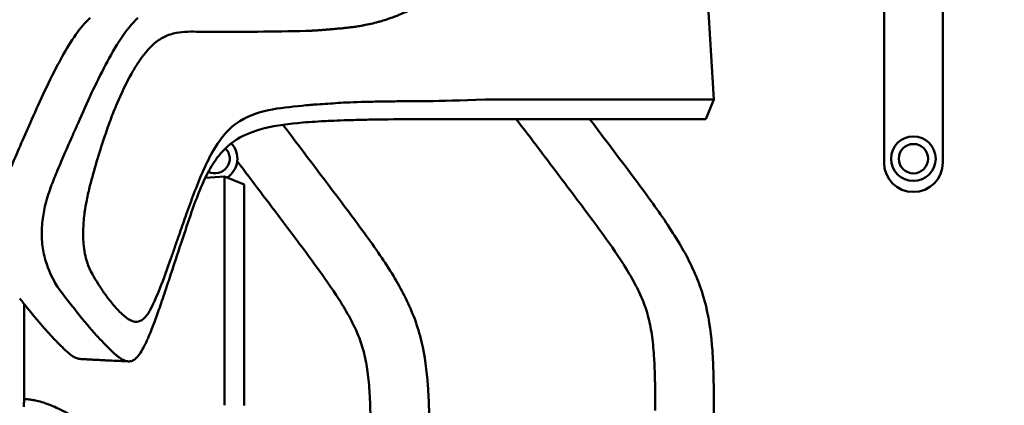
# Model space of a CAD drawing. Header units: millimetres. Extents: x 0 to 2100, y 0 to 1485.
# Tile 39 of 256: x 660 to 744, y 1043 to 1076. Entities that reach past the tile are written whole.
import ezdxf

# ---------------------------------------------------------------- set-up
doc = ezdxf.new("R2010")
doc.units = ezdxf.units.MM
doc.header["$LTSCALE"] = 5
doc.layers.add('Bemaßung (ISO)', color=7, linetype='Continuous', lineweight=25)
doc.layers.add('Sichtbar (ISO)', color=7, linetype='Continuous', lineweight=50)
doc.styles.add('Notiztext (DIN)', font='isocpeur.ttf')
doc.dimstyles.new('Standard (DIN)', dxfattribs={"dimscale": 5, "dimtxt": 3.5, "dimasz": 2.5, "dimexe": 2, "dimexo": 0.5, "dimgap": 0.5, "dimtad": 1, "dimrnd": 1e-08, "dimtxsty": 'Notiztext (DIN)', "dimcen": 0.09, "dimdle": 10, "dimclrd": 256, "dimclre": 256, "dimclrt": 256, "dimadec": 0, "dimazin": 0, "dimtfac": 1, "dimtmove": 0, "dimatfit": 3, "dimfxl": 1, "dimtolj": 1, "dimtzin": 0, "dimlwd": -1, "dimlwe": -1, "dimarcsym": 0})

# ---------------------------------------------------------------- blocks, each defined once
blk = doc.blocks.new('*D20')
at = {"layer": 'Bemaßung (ISO)', "transparency": 16777216}
for p, q in [((610.866, 1065.76), (610.866, 1208.089)), ((1110.866, 1068.86), (1110.866, 1208.089)), ((623.366, 1198.089), (1098.366, 1198.089))]:
    blk.add_line(p, q, dxfattribs=at)
for points in [[(623.366, 1200.172), (623.366, 1196.006), (610.866, 1198.089)], [(1098.366, 1200.172), (1098.366, 1196.006), (1110.866, 1198.089)]]:
    blk.add_solid(points, dxfattribs=at)
at = {"layer": 'Defpoints', "color": 0, "transparency": 16777216}
for p in [(1110.866, 1198.089), (1110.866, 1066.36), (610.866, 1063.26)]:
    blk.add_point(p, dxfattribs=at)
at = {"layer": 'Bemaßung (ISO)', "transparency": 16777216, "insert": (837.241, 1221.589), "char_height": 17.5, "attachment_point": 1, "style": 'Notiztext (DIN)'}
blk.add_mtext('\\A1;(500)', dxfattribs=at)

msp = doc.modelspace()

# ---------------------------------------------------------------- linework, layer by layer
at = {"layer": 'Sichtbar (ISO)'}
for p, q in [((733.3657, 1107.1975), (733.3657, 1063.5417)), ((738.3657, 1063.5417), (738.3657, 1107.1975)), ((717.8005, 1086.0073), (718.8683, 1068.9137)), ((718.8683, 1068.9137), (718.1788, 1067.2597)), ((718.1788, 1067.2597), (699.3496, 1067.2597)), ((675.5183, 1062.2596), (677.1617, 1062.3622)), ((677.1617, 1062.3622), (678.8157, 1061.6728)), ((678.8157, 1061.6728), (678.8157, 1042.8435)), ((660.0681, 1051.5045), (660.0681, 1043.3918)), ((661.7157, 1043.0913), (661.7157, 1043.0912))]:
    msp.add_line(p, q, dxfattribs=at)
for centre, radius in [((735.8657, 1063.8797), 1.9), ((735.8658, 1063.8797), 1.25)]:
    msp.add_circle(centre, radius, dxfattribs=at)
for centre, radius, start, end in [((676.3457, 1063.8797), 1.9, 353.253998, 43.462445), ((676.3458, 1063.8797), 1.25, 242.960416, 44.755353), ((676.3458, 1063.8797), 1.9, 302.486024, 353.253998), ((735.8657, 1063.5417), 2.5, 180, 0)]:
    msp.add_arc(centre, radius, start, end, dxfattribs=at)
msp.add_ellipse((662.7435, 1057.9427), major_axis=(-0.962, 5.6205), ratio=0.2546007, start_param=1.9977425, end_param=2.0375986, dxfattribs=at)
for points, knots in [([(696.6012, 1079.2769), (696.4434, 1079.0977), (696.2875, 1078.9307), (696.1325, 1078.7734), (695.9776, 1078.6161), (695.8236, 1078.4685), (695.6707, 1078.3307), (695.6239, 1078.2885), (695.5772, 1078.2473), (695.5306, 1078.2068), (695.4245, 1078.1149), (695.3184, 1078.0272), (695.2107, 1077.9418), (695.1032, 1077.8566), (694.9942, 1077.7739), (694.8809, 1077.6918), (694.8307, 1077.6554), (694.7797, 1077.6191), (694.7276, 1077.5829), (694.5577, 1077.4646), (694.3763, 1077.346), (694.1831, 1077.2278), (693.9899, 1077.1096), (693.7849, 1076.9919), (693.5716, 1076.8751), (693.536, 1076.8557), (693.5002, 1076.8362), (693.4641, 1076.8168), (693.2842, 1076.72), (693.099, 1076.6243), (692.912, 1076.5324), (692.8461, 1076.5001), (692.78, 1076.4681), (692.7138, 1076.4368), (692.5542, 1076.3612), (692.3941, 1076.2888), (692.2348, 1076.2203), (692.1392, 1076.1792), (692.044, 1076.1396), (691.949, 1076.1013), (691.8202, 1076.0493), (691.6918, 1075.9999), (691.5639, 1075.9526), (691.4332, 1075.9044), (691.303, 1075.8584), (691.1734, 1075.8147), (691.0828, 1075.7842), (690.9924, 1075.7547), (690.9024, 1075.7262)], [0.28571429, 0.28571429, 0.28571429, 0.28571429, 0.31428571, 0.31428571, 0.31428571, 0.34285714, 0.34285714, 0.34285714, 0.35159109, 0.35159109, 0.35159109, 0.37142857, 0.37142857, 0.37142857, 0.39123057, 0.39123057, 0.39123057, 0.4, 0.4, 0.4, 0.42857143, 0.42857143, 0.42857143, 0.45714286, 0.45714286, 0.45714286, 0.46190937, 0.46190937, 0.46190937, 0.48571429, 0.48571429, 0.48571429, 0.49409386, 0.49409386, 0.49409386, 0.51428571, 0.51428571, 0.51428571, 0.52640574, 0.52640574, 0.52640574, 0.54285714, 0.54285714, 0.54285714, 0.55967179, 0.55967179, 0.55967179, 0.57142857, 0.57142857, 0.57142857, 0.57142857]), ([(660.6036, 1066.9536), (661.2934, 1068.5198), (662.048, 1070.2068), (663.0736, 1072.1391), (663.1944, 1072.362), (664.07, 1073.9364), (664.8399, 1075.109), (665.7055, 1075.8973)], [0.0000432, 0.0000432, 0.0000432, 0.0000432, 0.6233518, 0.6233518, 0.7054889, 0.7054889, 1.2125386, 1.2125386, 1.2125386, 1.2125386]), ([(664.6698, 1066.9161), (665.0456, 1067.7805), (665.4267, 1068.6418), (666.2078, 1070.3052), (666.6061, 1071.1048), (667.4265, 1072.6571), (667.8497, 1073.4121), (668.7602, 1074.788), (669.2444, 1075.4047), (669.7656, 1075.8868)], [-1.3680842, -1.3680842, -1.3680842, -1.3680842, -1.0235505, -1.0235505, -0.6848765, -0.6848765, -0.345045, -0.345045, -0.0000871, -0.0000871, -0.0000871, -0.0000871]), ([(690.9024, 1075.7262), (690.7336, 1075.6728), (690.5658, 1075.623), (690.3997, 1075.5761), (690.3505, 1075.5623), (690.3015, 1075.5487), (690.2527, 1075.5354), (690.0441, 1075.4785), (689.8385, 1075.4264), (689.6376, 1075.3794), (689.6325, 1075.3782), (689.6274, 1075.377), (689.6223, 1075.3758), (689.4165, 1075.3279), (689.2156, 1075.2853), (689.0163, 1075.2469), (688.9791, 1075.2397), (688.9418, 1075.2327), (688.9046, 1075.2258), (688.7431, 1075.1959), (688.5822, 1075.1686), (688.4198, 1075.1439), (688.3509, 1075.1335), (688.2817, 1075.1235), (688.2125, 1075.1139), (688.081, 1075.0957), (687.9493, 1075.0792), (687.8184, 1075.0641), (687.7333, 1075.0542), (687.6485, 1075.0449), (687.5643, 1075.036), (687.4506, 1075.0239), (687.3382, 1075.0127), (687.2282, 1075.002), (687.1375, 1074.9932), (687.0484, 1074.9849), (686.9616, 1074.9769), (686.8654, 1074.9681), (686.7719, 1074.9597), (686.6813, 1074.9519), (686.5865, 1074.9437), (686.4949, 1074.9358), (686.4066, 1074.9284), (686.3344, 1074.9223), (686.2645, 1074.9164), (686.1968, 1074.9107), (686.0898, 1074.9017), (685.9887, 1074.8932), (685.8934, 1074.8851), (685.8547, 1074.8819), (685.8169, 1074.8787), (685.7802, 1074.8756), (685.6529, 1074.8649), (685.5374, 1074.8553), (685.4304, 1074.8467), (685.4248, 1074.8462), (685.4191, 1074.8458), (685.4135, 1074.8453), (685.3131, 1074.8373), (685.2203, 1074.8303), (685.1335, 1074.8238), (685.0732, 1074.8193), (685.0159, 1074.815), (684.9606, 1074.8113), (684.9317, 1074.8094), (684.9033, 1074.8077), (684.8755, 1074.8063), (684.7944, 1074.802), (684.7175, 1074.7998), (684.6459, 1074.7931), (684.6054, 1074.7894), (684.5666, 1074.7842), (684.5285, 1074.7797), (684.4993, 1074.7762), (684.4705, 1074.7731), (684.4415, 1074.7714), (684.3746, 1074.7674), (684.3068, 1074.7704), (684.2401, 1074.7758)], [0.57142857, 0.57142857, 0.57142857, 0.57142857, 0.59347693, 0.59347693, 0.59347693, 0.6, 0.6, 0.6, 0.62786548, 0.62786548, 0.62786548, 0.62857143, 0.62857143, 0.62857143, 0.65714286, 0.65714286, 0.65714286, 0.66248899, 0.66248899, 0.66248899, 0.68571429, 0.68571429, 0.68571429, 0.69556541, 0.69556541, 0.69556541, 0.71428571, 0.71428571, 0.71428571, 0.72644508, 0.72644508, 0.72644508, 0.74285714, 0.74285714, 0.74285714, 0.75640566, 0.75640566, 0.75640566, 0.77142857, 0.77142857, 0.77142857, 0.78715418, 0.78715418, 0.78715418, 0.8, 0.8, 0.8, 0.82031888, 0.82031888, 0.82031888, 0.82857143, 0.82857143, 0.82857143, 0.85714286, 0.85714286, 0.85714286, 0.85865342, 0.85865342, 0.85865342, 0.88571429, 0.88571429, 0.88571429, 0.90446828, 0.90446828, 0.90446828, 0.91428571, 0.91428571, 0.91428571, 0.94285714, 0.94285714, 0.94285714, 0.95904548, 0.95904548, 0.95904548, 0.97142857, 0.97142857, 0.97142857, 1, 1, 1, 1]), ([(674.7541, 1074.6995), (674.4308, 1074.7158), (674.1113, 1074.7105), (673.789, 1074.689), (673.7823, 1074.6885), (673.7757, 1074.6881), (673.769, 1074.6876), (673.4399, 1074.6649), (673.1077, 1074.6255), (672.7768, 1074.5425), (672.7712, 1074.5411), (672.7657, 1074.5397), (672.7602, 1074.5383), (672.4348, 1074.4553), (672.1108, 1074.33), (671.7949, 1074.1467), (671.7803, 1074.1383), (671.7657, 1074.1297), (671.7511, 1074.1209), (671.4452, 1073.9379), (671.147, 1073.7004), (670.8625, 1073.4147), (670.7569, 1073.3088), (670.6532, 1073.1962), (670.551, 1073.0778), (670.3647, 1072.8618), (670.184, 1072.6266), (670.0067, 1072.3774), (669.8278, 1072.1258), (669.653, 1071.8604), (669.4834, 1071.5789), (669.3929, 1071.4287), (669.3039, 1071.274), (669.217, 1071.1148)], [0, 0, 0, 0, 0.16328266, 0.16328266, 0.16328266, 0.16666667, 0.16666667, 0.16666667, 0.33333333, 0.33333333, 0.33333333, 0.33611559, 0.33611559, 0.33611559, 0.5, 0.5, 0.5, 0.5075866, 0.5075866, 0.5075866, 0.66666667, 0.66666667, 0.66666667, 0.72567305, 0.72567305, 0.72567305, 0.83333333, 0.83333333, 0.83333333, 0.94200891, 0.94200891, 0.94200891, 0.99999739, 0.99999739, 0.99999739, 0.99999739]), ([(675.847, 1074.6824), (675.5043, 1074.6842), (675.1645, 1074.6927), (674.8195, 1074.6985), (674.7978, 1074.6988), (674.7761, 1074.6992), (674.7546, 1074.6995)], [0, 0, 0, 0, 0.94091621, 0.94091621, 0.94091621, 0.99999996, 0.99999996, 0.99999996, 0.99999996]), ([(684.0917, 1074.7678), (682.6989, 1074.7376), (681.3455, 1074.7147), (678.5883, 1074.6853), (677.2349, 1074.6794), (675.847, 1074.6821)], [-1.6732195, -1.6732195, -1.6732195, -1.6732195, -0.8358852, -0.8358852, -0.000012, -0.000012, -0.000012, -0.000012]), ([(684.0904, 1074.7792), (684.113, 1074.7797), (684.1395, 1074.7803), (684.1883, 1074.7817), (684.2128, 1074.7824), (684.2372, 1074.7833)], [0.000527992, 0.000527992, 0.000527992, 0.000527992, 0.013954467, 0.013954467, 0.02739423, 0.02739423, 0.02739423, 0.02739423]), ([(669.2153, 1071.1169), (668.7676, 1070.3327), (668.3448, 1069.4301), (667.7935, 1068.1269), (667.6027, 1067.6435), (667.2359, 1066.6565), (667.061, 1066.1551), (666.8943, 1065.6518)], [-0.74838067, -0.74838067, -0.74838067, -0.74838067, -0.40188223, -0.40188223, -0.20171949, -0.20171949, -0.00022497, -0.00022497, -0.00022497, -0.00022497]), ([(678.4433, 1067.0756), (679.3588, 1067.6195), (680.2997, 1067.9066), (682.2009, 1068.2597), (683.1605, 1068.3262), (684.1094, 1068.4294)], [-1.1423189, -1.1423189, -1.1423189, -1.1423189, -0.5703214, -0.5703214, -0.0001116, -0.0001116, -0.0001116, -0.0001116]), ([(684.2319, 1068.4422), (684.2116, 1068.4406), (684.1912, 1068.4389), (684.1503, 1068.4352), (684.1298, 1068.4333), (684.1094, 1068.4312)], [0.000006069, 0.000006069, 0.000006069, 0.000006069, 0.012405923, 0.012405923, 0.02485023, 0.02485023, 0.02485023, 0.02485023]), ([(684.2319, 1068.4422), (684.3668, 1068.4525), (684.5044, 1068.466), (684.7919, 1068.4869), (684.9362, 1068.4947), (685.3608, 1068.5193), (685.6544, 1068.5371), (686.2429, 1068.5786), (686.5325, 1068.6021), (687.4033, 1068.6705), (688.1731, 1068.6969), (689.5761, 1068.7306), (690.0081, 1068.7469), (690.7042, 1068.7486), (691.0131, 1068.7431), (691.6639, 1068.76), (692.2477, 1068.7916), (693.5572, 1068.7925), (694.0316, 1068.7791), (695.6275, 1068.7932), (697.2164, 1068.8547), (699.3644, 1068.9182)], [0.0000031, 0.0000031, 0.0000031, 0.0000031, 0.0821187, 0.0821187, 0.15873707, 0.15873707, 0.30049209, 0.30049209, 0.42597289, 0.42597289, 0.65691893, 0.65691893, 0.75383092, 0.75383092, 0.80703616, 0.80703616, 0.84148802, 0.84148802, 0.86210907, 0.86210907, 0.90852491, 0.90852491, 0.90852491, 0.90852491]), ([(699.3644, 1068.9183), (699.4221, 1068.92), (699.4801, 1068.9211), (699.6223, 1068.9227), (699.7067, 1068.9228), (699.9976, 1068.922), (700.2094, 1068.9208), (700.7915, 1068.9194), (701.1614, 1068.9193), (702.2257, 1068.9199), (702.9333, 1068.9207), (704.0754, 1068.9199), (704.5017, 1068.9192), (706.6207, 1068.917), (708.3187, 1068.9258), (710.3268, 1068.9217), (710.7202, 1068.9205), (712.6399, 1068.9151), (714.0276, 1068.924), (715.7686, 1068.9212), (716.2863, 1068.9179), (717.197, 1068.9155), (717.5863, 1068.9182), (718.5306, 1068.9219), (718.8597, 1068.9119), (718.8683, 1068.9137), (718.8683, 1068.9137), (718.8683, 1068.9137)], [0.0002418, 0.0002418, 0.0002418, 0.0002418, 0.0202229, 0.0202229, 0.0489973, 0.0489973, 0.1188397, 0.1188397, 0.2341014, 0.2341014, 0.4449058, 0.4449058, 0.5688723, 0.5688723, 1.0586094, 1.0586094, 1.1804446, 1.1804446, 1.665491, 1.665491, 1.9048483, 1.9048483, 2.1470343, 2.1470343, 2.6297632, 2.6297632, 2.6362043, 2.6362043, 2.6362043, 2.6362043]), ([(658.9829, 1063.2257), (659.2287, 1063.7993), (659.4732, 1064.3681), (660.0123, 1065.6091), (660.3047, 1066.2749), (660.6036, 1066.9536)], [0.000001, 0.000001, 0.000001, 0.000001, 0.22487873, 0.22487873, 0.49062251, 0.49062251, 0.49062251, 0.49062251]), ([(664.476, 1066.4751), (664.5086, 1066.5485), (664.5411, 1066.6219), (664.6057, 1066.7689), (664.6378, 1066.8424), (664.6698, 1066.9161)], [-0.058588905, -0.058588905, -0.058588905, -0.058588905, -0.029295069, -0.029295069, -0.000000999, -0.000000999, -0.000000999, -0.000000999]), ([(675.994, 1064.2172), (676.3403, 1064.8742), (676.7233, 1065.4528), (677.5466, 1066.4185), (677.9856, 1066.8037), (678.4433, 1067.0756)], [-0.57356346, -0.57356346, -0.57356346, -0.57356346, -0.28687129, -0.28687129, -0.00006255, -0.00006255, -0.00006255, -0.00006255]), ([(683.3716, 1066.9168), (682.2931, 1066.8134), (681.1977, 1066.6646), (679.2159, 1066.092), (678.5611, 1065.7646), (678.0373, 1065.4124)], [0.0000626, 0.0000626, 0.0000626, 0.0000626, 0.6032692, 0.6032692, 1.1655597, 1.1655597, 1.1655597, 1.1655597]), ([(694.6157, 1038.4846), (694.6157, 1039.8197), (694.6157, 1041.8443), (694.4801, 1045.1215), (694.1543, 1047.73), (693.2219, 1050.8121), (692.0077, 1053.1846), (690.534, 1055.4797), (689.2069, 1057.3675), (686.3963, 1061.1452), (684.0012, 1064.2995), (682.127, 1066.7723)], [0, 0, 0, 0, 0.06359954, 0.09640429, 0.15628374, 0.18839964, 0.24926502, 0.28262286, 0.31819671, 0.35901071, 0.5065978, 0.5065978, 0.5065978, 0.5065978]), ([(699.3493, 1067.2597), (698.9663, 1067.2597), (698.5692, 1067.2597), (697.7559, 1067.2595), (697.3372, 1067.2593), (696.6293, 1067.2585), (696.3418, 1067.2581), (695.6664, 1067.2568), (695.2749, 1067.2558), (693.6388, 1067.2504), (692.3478, 1067.243), (690.8279, 1067.2258), (690.5465, 1067.2222), (689.7206, 1067.2103), (689.1972, 1067.2009), (688.2078, 1067.1784), (687.7585, 1067.1659), (686.9251, 1067.138), (686.5402, 1067.1227), (685.9065, 1067.0938), (685.6457, 1067.0805), (685.0211, 1067.045), (684.6647, 1067.0214), (683.999, 1066.9719), (683.6708, 1066.9444), (683.3726, 1066.9167)], [-1.7860685, -1.7860685, -1.7860685, -1.7860685, -1.6597796, -1.6597796, -1.5330822, -1.5330822, -1.4481258, -1.4481258, -1.3350241, -1.3350241, -0.9796383, -0.9796383, -0.8981999, -0.8981999, -0.737424, -0.737424, -0.5874053, -0.5874053, -0.4419119, -0.4419119, -0.332147, -0.332147, -0.1669014, -0.1669014, -0.0000623, -0.0000623, -0.0000623, -0.0000623]), ([(699.3496, 1067.2597), (699.2312, 1067.2597), (699.1147, 1067.2597), (698.7824, 1067.2597), (698.5723, 1067.2597), (698.3707, 1067.2597)], [-0.46931447, -0.46931447, -0.46931447, -0.46931447, -0.42398659, -0.42398659, -0.33755472, -0.33755472, -0.33755472, -0.33755472]), ([(702.017, 1067.2597), (702.1699, 1067.0576), (703.6399, 1065.1157), (706.0531, 1061.9299), (708.9844, 1058.0365), (710.9134, 1055.3144), (712.1038, 1053.3193), (712.8393, 1051.7885), (713.3326, 1050.2727), (713.6312, 1048.6313), (713.7718, 1047), (713.8316, 1045.486), (713.8571, 1044.0045), (713.8624, 1042.9984), (713.8641, 1042.408)], [0.53465559, 0.53465559, 0.53465559, 0.53465559, 0.54670974, 0.6505088, 0.72475204, 0.77855695, 0.809146, 0.83523166, 0.85927362, 0.88485306, 0.9145683, 0.93721924, 0.95702441, 0.98514818, 0.98514818, 0.98514818, 0.98514818]), ([(718.8657, 1041.4727), (718.8657, 1042.8078), (718.8657, 1044.8324), (718.7301, 1048.1096), (718.4043, 1050.718), (717.4719, 1053.8001), (716.2577, 1056.1726), (714.784, 1058.4677), (713.4569, 1060.3555), (711.2706, 1063.2941), (709.514, 1065.6201), (708.2723, 1067.2597)], [0, 0, 0, 0, 0.06359954, 0.09640429, 0.15628374, 0.18839964, 0.24926502, 0.28262286, 0.31819671, 0.35901071, 0.45684718, 0.45684718, 0.45684718, 0.45684718]), ([(662.4462, 1061.7226), (662.5301, 1061.9351), (662.6183, 1062.1553), (662.7106, 1062.3827), (662.803, 1062.6101), (662.8996, 1062.8448), (663.0009, 1063.0878), (663.1023, 1063.3308), (663.2085, 1063.582), (663.3201, 1063.8427), (663.4316, 1064.1034), (663.5485, 1064.3735), (663.6708, 1064.6535), (663.7931, 1064.9336), (663.9208, 1065.2236), (664.055, 1065.5266), (664.1892, 1065.8297), (664.3298, 1066.1459), (664.476, 1066.4751)], [0, 0, 0, 0, 0.1666667, 0.1666667, 0.1666667, 0.3333333, 0.3333333, 0.3333333, 0.5, 0.5, 0.5, 0.6666667, 0.6666667, 0.6666667, 0.8333333, 0.8333333, 0.8333333, 1, 1, 1, 1]), ([(666.8943, 1065.6518), (666.6713, 1064.9781), (666.4636, 1064.3288), (666.0494, 1062.9334), (665.8615, 1062.2546), (665.6836, 1061.5654)], [0.00022485, 0.00022485, 0.00022485, 0.00022485, 0.26994523, 0.26994523, 0.5269069, 0.5269069, 0.5269069, 0.5269069]), ([(678.0373, 1065.4124), (677.7798, 1065.2394), (677.5302, 1065.0409), (677.0827, 1064.618), (676.8836, 1064.4031), (676.6897, 1064.1636)], [0.000001, 0.000001, 0.000001, 0.000001, 0.16779729, 0.16779729, 0.30941806, 0.30941806, 0.30941806, 0.30941806]), ([(673.2487, 1057.2994), (673.479, 1057.9639), (673.6205, 1058.3678), (674.0084, 1059.4545), (674.2522, 1060.1285), (674.9241, 1061.9279), (675.3889, 1063.0692), (675.994, 1064.2172)], [-0.95177316, -0.95177316, -0.95177316, -0.95177316, -0.72055263, -0.72055263, -0.50108042, -0.50108042, -0.00007571, -0.00007571, -0.00007571, -0.00007571]), ([(676.6897, 1064.1636), (676.5448, 1063.9846), (676.4031, 1063.7905), (676.1161, 1063.3589), (675.972, 1063.1201), (675.8333, 1062.8687)], [0.000001, 0.000001, 0.000001, 0.000001, 0.10588527, 0.10588527, 0.21983558, 0.21983558, 0.21983558, 0.21983558]), ([(678.2326, 1063.6565), (679.5474, 1061.9196), (681.8054, 1058.9388), (684.7344, 1055.0485), (686.6634, 1052.3263), (687.8538, 1050.3312), (688.5893, 1048.8004), (689.0826, 1047.2847), (689.3812, 1045.6432), (689.5218, 1044.0119), (689.5816, 1042.498), (689.6125, 1040.7047), (689.6146, 1039.3868), (689.6157, 1038.4846)], [0, 0, 0, 0, 0.2286864, 0.3925384, 0.5112838, 0.5787926, 0.6363627, 0.6894223, 0.7458752, 0.8114555, 0.8614453, 0.9051545, 1, 1, 1, 1]), ([(675.8333, 1062.8687), (675.5519, 1062.3586), (675.292, 1061.7979), (674.8013, 1060.6151), (674.5706, 1059.9886), (674.3495, 1059.3523)], [0.000001, 0.000001, 0.000001, 0.000001, 0.23117739, 0.23117739, 0.46361605, 0.46361605, 0.46361605, 0.46361605]), ([(662.322, 1061.3929), (662.3414, 1061.4472), (662.3615, 1061.5018), (662.3822, 1061.5567), (662.4029, 1061.6117), (662.4242, 1061.667), (662.4462, 1061.7226)], [0, 0, 0, 0, 0.5, 0.5, 0.5, 1, 1, 1, 1]), ([(677.1572, 1042.8583), (677.1555, 1042.9161), (677.1544, 1042.974), (677.1527, 1043.1163), (677.1527, 1043.2006), (677.1535, 1043.4915), (677.1546, 1043.7034), (677.156, 1044.2854), (677.1561, 1044.6553), (677.1555, 1045.7197), (677.1547, 1046.4273), (677.1556, 1047.5693), (677.1562, 1047.9956), (677.1585, 1050.1146), (677.1496, 1051.8126), (677.1537, 1053.8207), (677.1549, 1054.2141), (677.1603, 1056.1339), (677.1514, 1057.5215), (677.1542, 1059.2626), (677.1575, 1059.7802), (677.1599, 1060.691), (677.1572, 1061.0802), (677.1535, 1062.0246), (677.1635, 1062.3537), (677.1618, 1062.3622), (677.1617, 1062.3622), (677.1617, 1062.3622)], [0.0002418, 0.0002418, 0.0002418, 0.0002418, 0.0202229, 0.0202229, 0.0489973, 0.0489973, 0.1188397, 0.1188397, 0.2341014, 0.2341014, 0.4449058, 0.4449058, 0.5688723, 0.5688723, 1.0586094, 1.0586094, 1.1804446, 1.1804446, 1.665491, 1.665491, 1.9048483, 1.9048483, 2.1470343, 2.1470343, 2.6297632, 2.6297632, 2.636203, 2.636203, 2.636203, 2.636203]), ([(661.6213, 1058.4095), (661.6437, 1058.6506), (661.674, 1058.8858), (661.7504, 1059.3508), (661.7957, 1059.5776), (661.9764, 1060.3621), (662.1433, 1060.8931), (662.322, 1061.3929)], [0.000001, 0.000001, 0.000001, 0.000001, 0.07357727, 0.07357727, 0.14673073, 0.14673073, 0.33243834, 0.33243834, 0.33243834, 0.33243834]), ([(665.6836, 1061.5654), (665.5829, 1061.175), (665.4874, 1060.771), (665.3377, 1060.0114), (665.2792, 1059.6681), (665.229, 1059.3048)], [-0.27257286, -0.27257286, -0.27257286, -0.27257286, -0.11792904, -0.11792904, -0.00000092, -0.00000092, -0.00000092, -0.00000092]), ([(665.229, 1059.3048), (665.1988, 1059.0857), (665.1733, 1058.857), (665.133, 1058.3915), (665.1181, 1058.154), (665.1012, 1057.698), (665.0983, 1057.4794), (665.105, 1057.0515), (665.1146, 1056.8431), (665.1315, 1056.6454)], [-0.27412264, -0.27412264, -0.27412264, -0.27412264, -0.20303537, -0.20303537, -0.1319324, -0.1319324, -0.06611173, -0.06611173, -0.00000356, -0.00000356, -0.00000356, -0.00000356]), ([(674.3495, 1059.3523), (674.0618, 1058.5238), (673.7798, 1057.6767), (673.1376, 1055.7326), (672.8012, 1054.6987), (672.456, 1053.6688)], [-0.69316611, -0.69316611, -0.69316611, -0.69316611, -0.37203527, -0.37203527, -0.000001, -0.000001, -0.000001, -0.000001]), ([(661.8393, 1055.3923), (661.7112, 1055.8301), (661.6326, 1056.3063), (661.5593, 1057.3325), (661.5719, 1057.8798), (661.6213, 1058.4095)], [0.000001, 0.000001, 0.000001, 0.000001, 0.14934032, 0.14934032, 0.31101407, 0.31101407, 0.31101407, 0.31101407]), ([(665.1315, 1056.6454), (665.1581, 1056.3322), (665.1989, 1056.0469), (665.3045, 1055.5203), (665.3689, 1055.2788), (665.6942, 1054.2827), (666.0624, 1053.7221), (666.3721, 1053.2206)], [-0.46049709, -0.46049709, -0.46049709, -0.46049709, -0.37559908, -0.37559908, -0.29150932, -0.29150932, -0.00020588, -0.00020588, -0.00020588, -0.00020588]), ([(672.5804, 1055.3789), (672.6926, 1055.6965), (672.8054, 1056.0198), (673.0272, 1056.6592), (673.1383, 1056.981), (673.2487, 1057.2994)], [-0.23161185, -0.23161185, -0.23161185, -0.23161185, -0.11639715, -0.11639715, -0.00002137, -0.00002137, -0.00002137, -0.00002137]), ([(664.4069, 1051.0163), (663.8499, 1051.7493), (663.225, 1052.4192), (662.4398, 1053.753), (662.148, 1054.3794), (661.8985, 1055.1946)], [0.000001, 0.000001, 0.000001, 0.000001, 0.40543598, 0.40543598, 0.63662741, 0.63662741, 0.63662741, 0.63662741]), ([(670.8785, 1051.1073), (671.1509, 1051.6393), (671.4033, 1052.2203), (671.9692, 1053.6434), (672.2773, 1054.5217), (672.5804, 1055.3789)], [-0.54139423, -0.54139423, -0.54139423, -0.54139423, -0.3148245, -0.3148245, -0.00003599, -0.00003599, -0.00003599, -0.00003599]), ([(672.3237, 1053.2745), (672.219, 1052.963), (672.1196, 1052.6642), (672.0252, 1052.3812), (671.9307, 1052.0982), (671.8412, 1051.831), (671.7548, 1051.5763), (671.6684, 1051.3216), (671.5851, 1051.0794), (671.5044, 1050.8493), (671.4237, 1050.6191), (671.3456, 1050.4009), (671.2694, 1050.1934), (671.1933, 1049.9859), (671.1192, 1049.7892), (671.0468, 1049.6023), (670.9745, 1049.4154), (670.9039, 1049.2384), (670.8349, 1049.0706), (670.766, 1048.9029), (670.6987, 1048.7443), (670.633, 1048.5941), (670.5673, 1048.4438), (670.5032, 1048.302), (670.4408, 1048.1683)], [0, 0, 0, 0, 0.125, 0.125, 0.125, 0.25, 0.25, 0.25, 0.375, 0.375, 0.375, 0.5, 0.5, 0.5, 0.625, 0.625, 0.625, 0.75, 0.75, 0.75, 0.875, 0.875, 0.875, 1, 1, 1, 1]), ([(672.456, 1053.6688), (672.434, 1053.6032), (672.412, 1053.5375), (672.3679, 1053.406), (672.3458, 1053.3403), (672.3237, 1053.2745)], [0.000001, 0.000001, 0.000001, 0.000001, 0.023709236, 0.023709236, 0.047417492, 0.047417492, 0.047417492, 0.047417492]), ([(666.3721, 1053.2206), (666.5547, 1052.925), (666.7487, 1052.6328), (667.1549, 1052.0651), (667.3689, 1051.7869), (667.5909, 1051.5211)], [0.00020627, 0.00020627, 0.00020627, 0.00020627, 0.17197006, 0.17197006, 0.34371012, 0.34371012, 0.34371012, 0.34371012]), ([(660.331, 1051.1769), (660.2195, 1051.3173), (660.1087, 1051.4544), (659.8958, 1051.7174), (659.7943, 1051.8427), (659.6921, 1051.9702)], [-0.15202157, -0.15202157, -0.15202157, -0.15202157, -0.07345975, -0.07345975, -0.00000236, -0.00000236, -0.00000236, -0.00000236]), ([(662.7208, 1048.4199), (662.3599, 1048.7961), (662.0015, 1049.1888), (661.205, 1050.1003), (660.7659, 1050.6299), (660.331, 1051.1769)], [0.00000131, 0.00000131, 0.00000131, 0.00000131, 0.2449352, 0.2449352, 0.54965963, 0.54965963, 0.54965963, 0.54965963]), ([(664.4261, 1050.991), (664.4229, 1050.9952), (664.4197, 1050.9994), (664.4133, 1051.0078), (664.4101, 1051.0121), (664.4069, 1051.0163)], [-0.0046566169, -0.0046566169, -0.0046566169, -0.0046566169, -0.0023288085, -0.0023288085, -0.000001, -0.000001, -0.000001, -0.000001]), ([(667.3085, 1047.7034), (666.8875, 1048.1193), (666.4701, 1048.5583), (665.5015, 1049.6387), (664.9503, 1050.3027), (664.4261, 1050.991)], [-0.66135588, -0.66135588, -0.66135588, -0.66135588, -0.38116045, -0.38116045, -0.000001, -0.000001, -0.000001, -0.000001]), ([(667.5909, 1051.5211), (667.7247, 1051.3611), (667.8618, 1051.205), (668.1377, 1050.9082), (668.2761, 1050.7672), (668.4177, 1050.6318)], [-0.20320333, -0.20320333, -0.20320333, -0.20320333, -0.09985231, -0.09985231, -0.00018481, -0.00018481, -0.00018481, -0.00018481]), ([(669.6818, 1049.9772), (669.874, 1049.9845), (670.0621, 1050.0754), (670.4773, 1050.434), (670.6936, 1050.7462), (670.8785, 1051.1073)], [-0.27150364, -0.27150364, -0.27150364, -0.27150364, -0.15471354, -0.15471354, -0.0000886, -0.0000886, -0.0000886, -0.0000886]), ([(668.4177, 1050.6318), (668.6432, 1050.4161), (668.8774, 1050.224), (669.3077, 1050.0167), (669.4922, 1049.97), (669.6818, 1049.9772)], [-0.27340157, -0.27340157, -0.27340157, -0.27340157, -0.11530818, -0.11530818, -0.00002276, -0.00002276, -0.00002276, -0.00002276]), ([(663.3042, 1047.8288), (663.2096, 1047.9214), (663.1158, 1048.0151), (662.9215, 1048.212), (662.8212, 1048.3154), (662.7208, 1048.4199)], [0.00000238, 0.00000238, 0.00000238, 0.00000238, 0.0632322, 0.0632322, 0.13144118, 0.13144118, 0.13144118, 0.13144118]), ([(664.3201, 1046.9887), (664.1608, 1047.0782), (664.0034, 1047.1945), (663.6641, 1047.4792), (663.4802, 1047.6563), (663.3042, 1047.8288)], [-0.2164775, -0.2164775, -0.2164775, -0.2164775, -0.11775232, -0.11775232, -0.00000238, -0.00000238, -0.00000238, -0.00000238]), ([(667.3637, 1047.6491), (667.3545, 1047.6581), (667.3453, 1047.6672), (667.3269, 1047.6853), (667.3177, 1047.6944), (667.3085, 1047.7034)], [-0.012300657, -0.012300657, -0.012300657, -0.012300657, -0.006149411, -0.006149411, -0.000001, -0.000001, -0.000001, -0.000001]), ([(668.8763, 1046.6126), (668.8231, 1046.6211), (668.7671, 1046.634), (668.7087, 1046.652), (668.6502, 1046.67), (668.5893, 1046.6931), (668.5254, 1046.7224), (668.4615, 1046.7517), (668.3946, 1046.7874), (668.3251, 1046.8297), (668.2556, 1046.872), (668.1835, 1046.9211), (668.1089, 1046.977), (668.0343, 1047.033), (667.9571, 1047.0957), (667.8772, 1047.165), (667.7974, 1047.2342), (667.7149, 1047.31), (667.6294, 1047.3912), (667.544, 1047.4724), (667.4555, 1047.559), (667.3637, 1047.6491)], [0, 0, 0, 0, 0.1428571, 0.1428571, 0.1428571, 0.2857143, 0.2857143, 0.2857143, 0.4285714, 0.4285714, 0.4285714, 0.5714286, 0.5714286, 0.5714286, 0.7142857, 0.7142857, 0.7142857, 0.8571429, 0.8571429, 0.8571429, 1, 1, 1, 1]), ([(670.3366, 1047.9506), (670.1244, 1047.5194), (669.8743, 1047.1145), (669.5014, 1046.775), (669.4018, 1046.7059), (669.1943, 1046.6142), (669.0887, 1046.5935), (668.9819, 1046.6005)], [0.000001, 0.000001, 0.000001, 0.000001, 0.18221566, 0.18221566, 0.24558483, 0.24558483, 0.31010002, 0.31010002, 0.31010002, 0.31010002]), ([(670.4408, 1048.1683), (670.4232, 1048.1305), (670.4057, 1048.0935), (670.3883, 1048.0572), (670.371, 1048.0209), (670.3537, 1047.9854), (670.3366, 1047.9506)], [0, 0, 0, 0, 0.5, 0.5, 0.5, 1, 1, 1, 1]), ([(664.9247, 1046.8042), (664.8304, 1046.807), (664.7375, 1046.8225), (664.5349, 1046.8811), (664.4267, 1046.9288), (664.3201, 1046.9887)], [-0.12311568, -0.12311568, -0.12311568, -0.12311568, -0.06700848, -0.06700848, -0.000001, -0.000001, -0.000001, -0.000001]), ([(664.9247, 1046.8042), (665.0417, 1046.798), (665.1581, 1046.7918), (665.2748, 1046.7855), (665.3831, 1046.7798), (665.4916, 1046.7739), (665.6001, 1046.7681), (665.6882, 1046.7633), (665.7762, 1046.7586), (665.8642, 1046.7538), (665.9963, 1046.7467), (666.1284, 1046.7396), (666.2605, 1046.7325), (666.2656, 1046.7322), (666.2708, 1046.7319), (666.2759, 1046.7316), (666.477, 1046.7208), (666.6782, 1046.71), (666.8793, 1046.6994), (666.9035, 1046.6981), (666.9276, 1046.6968), (666.9517, 1046.6956), (667.0651, 1046.6896), (667.1784, 1046.6837), (667.2918, 1046.6778)], [0.0000164, 0.0000164, 0.0000164, 0.0000164, 0.08648398, 0.08648398, 0.08648398, 0.16666441, 0.16666441, 0.16666441, 0.23176186, 0.23176186, 0.23176186, 0.32944544, 0.32944544, 0.32944544, 0.33323381, 0.33323381, 0.33323381, 0.48195762, 0.48195762, 0.48195762, 0.49980906, 0.49980906, 0.49980906, 0.58360626, 0.58360626, 0.58360626, 0.58360626]), ([(668.9819, 1046.6005), (668.9644, 1046.6017), (668.9468, 1046.6033), (668.9116, 1046.6073), (668.894, 1046.6097), (668.8763, 1046.6126)], [0.000001, 0.000001, 0.000001, 0.000001, 0.010569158, 0.010569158, 0.021137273, 0.021137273, 0.021137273, 0.021137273]), ([(660.0488, 1042.722), (660.0521, 1042.8295), (660.0552, 1042.9385), (660.0616, 1043.1616), (660.0648, 1043.2763), (660.068, 1043.392)], [-0.080692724, -0.080692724, -0.080692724, -0.080692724, -0.041161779, -0.041161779, -0.000513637, -0.000513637, -0.000513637, -0.000513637]), ([(660.1088, 1043.3905), (660.2626, 1043.3845), (660.4246, 1043.3695), (660.5923, 1043.3468), (660.6981, 1043.3324), (660.8061, 1043.315), (660.9172, 1043.294), (660.994, 1043.2794), (661.0723, 1043.2631), (661.1522, 1043.2449), (661.3352, 1043.2031), (661.5269, 1043.1511), (661.7277, 1043.0875), (661.7412, 1043.0832), (661.7547, 1043.0789), (661.7683, 1043.0745), (661.984, 1043.0049), (662.2102, 1042.922), (662.4472, 1042.8241), (662.4675, 1042.8158), (662.4879, 1042.8073), (662.5083, 1042.7987), (662.7268, 1042.7068), (662.9545, 1042.6022), (663.1926, 1042.4837), (663.2155, 1042.4723), (663.2384, 1042.4608), (663.2615, 1042.4492), (663.4969, 1042.3304), (663.7416, 1042.1985), (663.9889, 1042.0577), (663.9932, 1042.0552), (663.9976, 1042.0528), (664.0019, 1042.0503), (664.2352, 1041.9173), (664.4706, 1041.7763), (664.697, 1041.6352), (664.7385, 1041.6093), (664.7796, 1041.5835), (664.8204, 1041.5577), (665.0178, 1041.4328), (665.2065, 1041.3089), (665.3869, 1041.1857), (665.4474, 1041.1444), (665.5069, 1041.1032), (665.5655, 1041.0621), (665.7363, 1040.9422), (665.8993, 1040.8229), (666.0547, 1040.7044), (666.1119, 1040.6608), (666.168, 1040.6173), (666.2231, 1040.574), (666.3887, 1040.4438), (666.5453, 1040.3145), (666.6938, 1040.1865), (666.7291, 1040.156), (666.7641, 1040.1255), (666.7986, 1040.0951)], [0.00178596, 0.00178596, 0.00178596, 0.00178596, 0.02857143, 0.02857143, 0.02857143, 0.04545548, 0.04545548, 0.04545548, 0.05714286, 0.05714286, 0.05714286, 0.08391635, 0.08391635, 0.08391635, 0.08571429, 0.08571429, 0.08571429, 0.11428571, 0.11428571, 0.11428571, 0.11673216, 0.11673216, 0.11673216, 0.14285714, 0.14285714, 0.14285714, 0.1453671, 0.1453671, 0.1453671, 0.17097966, 0.17097966, 0.17097966, 0.17142857, 0.17142857, 0.17142857, 0.19557747, 0.19557747, 0.19557747, 0.2, 0.2, 0.2, 0.22140096, 0.22140096, 0.22140096, 0.22857143, 0.22857143, 0.22857143, 0.24946599, 0.24946599, 0.24946599, 0.25714286, 0.25714286, 0.25714286, 0.28021234, 0.28021234, 0.28021234, 0.28571429, 0.28571429, 0.28571429, 0.28571429])]:
    msp.add_open_spline(points, degree=3, knots=knots, dxfattribs=at)
for points in [[(670.9313, 1073.4826), (670.9318, 1073.4819), (670.9322, 1073.4812), (670.9327, 1073.4805)], [(668.9991, 1046.5996), (668.4283, 1046.6211), (667.8594, 1046.6486), (667.2918, 1046.6778)]]:
    msp.add_open_spline(points, degree=3, dxfattribs=at)

# ---------------------------------------------------------------- dimensions: what is measured, and where the dimension line sits
at = {"layer": 'Bemaßung (ISO)'}
dim = msp.add_linear_dim(base=(1110.8657, 1198.0891), p1=(610.8657, 1063.2597), p2=(1110.8657, 1066.3597), text='(<>)', dimstyle='Standard (DIN)', override={"dimgap": 0.5, "dimdec": 2, "dimtol": 0, "dimlim": 0, "dimtp": 0, "dimtm": 0, "dimtdec": 2, "dimtofl": 0, "dimatfit": 1}, dxfattribs=at)
dim.commit()
dim.dimension.update_dxf_attribs({"geometry": '*D20', "text_midpoint": (860.8657, 1198.0891), "dimtype": 160})

doc.saveas('drawing.dxf')
